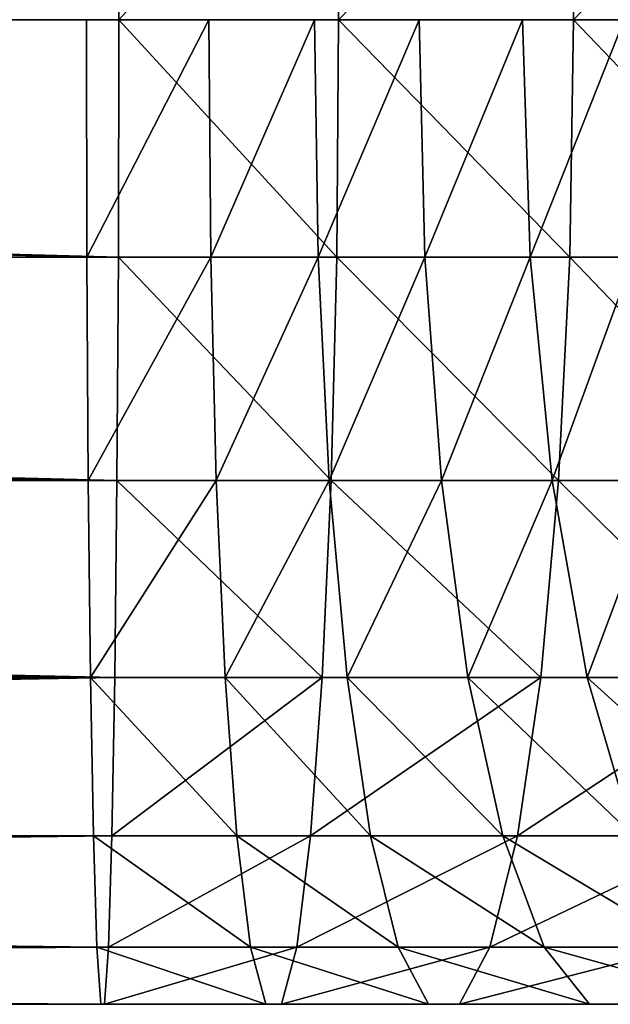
# Model space of a CAD drawing. Header units: centimetres. Extents: x -9.9 to 9.9, y -2.8 to 2.8.
# Tile 172 of 183: x 5.759 to 6.477, y -1.197 to 0. Entities that reach past the tile are written whole.
import ezdxf

# ---------------------------------------------------------------- set-up
doc = ezdxf.new("R2010")
doc.units = ezdxf.units.CM
doc.header["$LTSCALE"] = 2.54
doc.layers.get('0').update_dxf_attribs({"true_color": 0xff5454})

# ---------------------------------------------------------------- blocks, each defined once
blk = doc.blocks.new('OuterShell#1')
at = {"color": 0}
for p, q in [((15.7358, 3.0386, 26.8898), (15.7364, 2.75, 26.9248)), ((15.7358, 3.0386, 26.8898), (15.7364, 2.75, 26.9248)), ((16.0013, 3.0386, 26.8811), (16.0036, 2.75, 26.9161)), ((16.0013, 3.0386, 26.8811), (16.0036, 2.75, 26.9161)), ((16.2847, 3.0386, 26.8532), (16.2893, 2.75, 26.888)), ((16.2847, 3.0386, 26.8532), (16.2893, 2.75, 26.888)), ((15.7364, 2.75, 26.9248), (5.0502, 2.75, 26.9248)), ((15.7364, 2.75, 26.9248), (5.0502, 2.75, 26.9248)), ((15.6975, 2.4614, 24.5482), (15.6969, 2.75, 24.5131)), ((15.6975, 2.4614, 24.5482), (15.6969, 2.75, 24.5131)), ((15.7364, 2.75, 26.9248), (15.7358, 2.4614, 26.8898)), ((15.7364, 2.75, 26.9248), (15.7358, 2.4614, 26.8898)), ((16.0036, 2.75, 26.9161), (15.7364, 2.75, 26.9248)), ((16.0036, 2.75, 26.9161), (15.7364, 2.75, 26.9248)), ((15.8481, 2.4614, 24.5432), (15.8458, 2.75, 24.5082)), ((15.8481, 2.4614, 24.5432), (15.8458, 2.75, 24.5082)), ((15.9789, 2.4614, 24.5303), (15.9743, 2.75, 24.4956)), ((15.9789, 2.4614, 24.5303), (15.9743, 2.75, 24.4956)), ((16.0036, 2.75, 26.9161), (16.0013, 2.4614, 26.8811)), ((16.0036, 2.75, 26.9161), (16.0013, 2.4614, 26.8811)), ((16.2893, 2.75, 26.888), (16.0036, 2.75, 26.9161)), ((16.2893, 2.75, 26.888), (16.0036, 2.75, 26.9161)), ((16.1086, 2.4614, 24.5089), (16.1017, 2.75, 24.4745)), ((16.1086, 2.4614, 24.5089), (16.1017, 2.75, 24.4745)), ((16.2366, 2.4614, 24.4791), (16.2275, 2.75, 24.4452)), ((16.2366, 2.4614, 24.4791), (16.2275, 2.75, 24.4452)), ((16.2893, 2.75, 26.888), (16.2847, 2.4614, 26.8532)), ((16.2893, 2.75, 26.888), (16.2847, 2.4614, 26.8532)), ((16.5725, 2.75, 26.8412), (16.2893, 2.75, 26.888)), ((16.5725, 2.75, 26.8412), (16.2893, 2.75, 26.888)), ((15.7358, 2.4614, 26.8898), (5.0274, 2.4614, 26.8898)), ((15.7358, 2.4614, 26.8898), (5.0274, 2.4614, 26.8898)), ((15.6975, 2.4614, 24.5482), (5.0274, 2.4614, 24.5482)), ((15.6975, 2.4614, 24.5482), (5.0274, 2.4614, 24.5482)), ((15.6992, 2.1896, 24.6512), (15.6975, 2.4614, 24.5482)), ((15.8481, 2.4614, 24.5432), (15.6975, 2.4614, 24.5482)), ((15.8481, 2.4614, 24.5432), (15.6975, 2.4614, 24.5482)), ((15.6992, 2.1896, 24.6512), (15.6975, 2.4614, 24.5482)), ((15.7358, 2.4614, 26.8898), (15.7341, 2.1896, 26.7867)), ((15.7358, 2.4614, 26.8898), (15.7341, 2.1896, 26.7867)), ((16.0013, 2.4614, 26.8811), (15.7358, 2.4614, 26.8898)), ((16.0013, 2.4614, 26.8811), (15.7358, 2.4614, 26.8898)), ((15.8548, 2.1896, 24.6461), (15.8481, 2.4614, 24.5432)), ((15.9789, 2.4614, 24.5303), (15.8481, 2.4614, 24.5432)), ((15.9789, 2.4614, 24.5303), (15.8481, 2.4614, 24.5432)), ((15.8548, 2.1896, 24.6461), (15.8481, 2.4614, 24.5432)), ((15.9923, 2.1896, 24.6326), (15.9789, 2.4614, 24.5303)), ((16.1086, 2.4614, 24.5089), (15.9789, 2.4614, 24.5303)), ((16.1086, 2.4614, 24.5089), (15.9789, 2.4614, 24.5303)), ((15.9923, 2.1896, 24.6326), (15.9789, 2.4614, 24.5303)), ((16.0013, 2.4614, 26.8811), (15.9945, 2.1896, 26.7782)), ((16.0013, 2.4614, 26.8811), (15.9945, 2.1896, 26.7782)), ((16.2847, 2.4614, 26.8532), (16.0013, 2.4614, 26.8811)), ((16.2847, 2.4614, 26.8532), (16.0013, 2.4614, 26.8811)), ((16.2366, 2.4614, 24.4791), (16.1086, 2.4614, 24.5089)), ((16.1287, 2.1896, 24.6101), (16.1086, 2.4614, 24.5089)), ((16.2366, 2.4614, 24.4791), (16.1086, 2.4614, 24.5089)), ((16.1287, 2.1896, 24.6101), (16.1086, 2.4614, 24.5089)), ((16.2633, 2.1896, 24.5787), (16.2366, 2.4614, 24.4791)), ((16.2633, 2.1896, 24.5787), (16.2366, 2.4614, 24.4791)), ((16.3624, 2.4614, 24.4409), (16.2366, 2.4614, 24.4791)), ((16.3624, 2.4614, 24.4409), (16.2366, 2.4614, 24.4791)), ((16.2847, 2.4614, 26.8532), (16.2712, 2.1896, 26.7509)), ((16.2847, 2.4614, 26.8532), (16.2712, 2.1896, 26.7509)), ((16.5657, 2.4614, 26.8068), (16.2847, 2.4614, 26.8532)), ((16.5657, 2.4614, 26.8068), (16.2847, 2.4614, 26.8532)), ((15.7341, 2.1896, 26.7867), (4.9737, 2.1896, 26.7867)), ((15.6992, 2.1896, 24.6512), (4.9737, 2.1896, 24.6512)), ((15.6992, 2.1896, 24.6512), (4.9737, 2.1896, 24.6512)), ((15.7341, 2.1896, 26.7867), (4.9737, 2.1896, 26.7867)), ((15.8548, 2.1896, 24.6461), (15.6992, 2.1896, 24.6512)), ((15.7019, 1.9504, 24.8164), (15.6992, 2.1896, 24.6512)), ((15.8548, 2.1896, 24.6461), (15.6992, 2.1896, 24.6512)), ((15.7019, 1.9504, 24.8164), (15.6992, 2.1896, 24.6512)), ((15.7341, 2.1896, 26.7867), (15.7314, 1.9504, 26.6216)), ((15.7341, 2.1896, 26.7867), (15.7314, 1.9504, 26.6216)), ((15.9945, 2.1896, 26.7782), (15.7341, 2.1896, 26.7867)), ((15.9945, 2.1896, 26.7782), (15.7341, 2.1896, 26.7867)), ((15.9923, 2.1896, 24.6326), (15.8548, 2.1896, 24.6461)), ((15.8656, 1.9504, 24.811), (15.8548, 2.1896, 24.6461)), ((15.9923, 2.1896, 24.6326), (15.8548, 2.1896, 24.6461)), ((15.8656, 1.9504, 24.811), (15.8548, 2.1896, 24.6461)), ((15.9945, 2.1896, 26.7782), (15.9837, 1.9504, 26.6133)), ((15.9945, 2.1896, 26.7782), (15.9837, 1.9504, 26.6133)), ((16.1287, 2.1896, 24.6101), (15.9923, 2.1896, 24.6326)), ((16.0139, 1.9504, 24.7964), (15.9923, 2.1896, 24.6326)), ((16.1287, 2.1896, 24.6101), (15.9923, 2.1896, 24.6326)), ((16.0139, 1.9504, 24.7964), (15.9923, 2.1896, 24.6326)), ((16.2712, 2.1896, 26.7509), (15.9945, 2.1896, 26.7782)), ((16.2712, 2.1896, 26.7509), (15.9945, 2.1896, 26.7782)), ((16.1609, 1.9504, 24.7721), (16.1287, 2.1896, 24.6101)), ((16.2633, 2.1896, 24.5787), (16.1287, 2.1896, 24.6101)), ((16.2633, 2.1896, 24.5787), (16.1287, 2.1896, 24.6101)), ((16.1609, 1.9504, 24.7721), (16.1287, 2.1896, 24.6101)), ((16.2712, 2.1896, 26.7509), (16.2497, 1.9504, 26.5871)), ((16.2712, 2.1896, 26.7509), (16.2497, 1.9504, 26.5871)), ((16.3061, 1.9504, 24.7383), (16.2633, 2.1896, 24.5787)), ((16.3956, 2.1896, 24.5386), (16.2633, 2.1896, 24.5787)), ((16.3061, 1.9504, 24.7383), (16.2633, 2.1896, 24.5787)), ((16.3956, 2.1896, 24.5386), (16.2633, 2.1896, 24.5787)), ((16.5455, 2.1896, 26.7057), (16.2712, 2.1896, 26.7509)), ((16.5455, 2.1896, 26.7057), (16.2712, 2.1896, 26.7509)), ((15.7314, 1.9504, 26.6216), (4.9008, 1.9504, 26.6216)), ((15.7019, 1.9504, 24.8164), (4.9008, 1.9504, 24.8164)), ((15.7019, 1.9504, 24.8164), (4.9008, 1.9504, 24.8164)), ((15.7314, 1.9504, 26.6216), (4.9008, 1.9504, 26.6216)), ((15.7055, 1.7576, 25.034), (15.7019, 1.9504, 24.8164)), ((15.8656, 1.9504, 24.811), (15.7019, 1.9504, 24.8164)), ((15.8656, 1.9504, 24.811), (15.7019, 1.9504, 24.8164)), ((15.7055, 1.7576, 25.034), (15.7019, 1.9504, 24.8164)), ((15.7314, 1.9504, 26.6216), (15.7279, 1.7576, 26.404)), ((15.7314, 1.9504, 26.6216), (15.7279, 1.7576, 26.404)), ((15.9837, 1.9504, 26.6133), (15.7314, 1.9504, 26.6216)), ((15.9837, 1.9504, 26.6133), (15.7314, 1.9504, 26.6216)), ((15.8798, 1.7576, 25.0283), (15.8656, 1.9504, 24.811)), ((16.0139, 1.9504, 24.7964), (15.8656, 1.9504, 24.811)), ((16.0139, 1.9504, 24.7964), (15.8656, 1.9504, 24.811)), ((15.8798, 1.7576, 25.0283), (15.8656, 1.9504, 24.811)), ((15.9837, 1.9504, 26.6133), (15.9695, 1.7576, 26.3961)), ((15.9837, 1.9504, 26.6133), (15.9695, 1.7576, 26.3961)), ((16.2497, 1.9504, 26.5871), (15.9837, 1.9504, 26.6133)), ((16.2497, 1.9504, 26.5871), (15.9837, 1.9504, 26.6133)), ((16.0423, 1.7576, 25.0123), (16.0139, 1.9504, 24.7964)), ((16.1609, 1.9504, 24.7721), (16.0139, 1.9504, 24.7964)), ((16.1609, 1.9504, 24.7721), (16.0139, 1.9504, 24.7964)), ((16.0423, 1.7576, 25.0123), (16.0139, 1.9504, 24.7964)), ((16.2034, 1.7576, 24.9857), (16.1609, 1.9504, 24.7721)), ((16.3061, 1.9504, 24.7383), (16.1609, 1.9504, 24.7721)), ((16.3061, 1.9504, 24.7383), (16.1609, 1.9504, 24.7721)), ((16.2034, 1.7576, 24.9857), (16.1609, 1.9504, 24.7721)), ((16.2497, 1.9504, 26.5871), (16.2212, 1.7576, 26.3713)), ((16.2497, 1.9504, 26.5871), (16.2212, 1.7576, 26.3713)), ((16.5133, 1.9504, 26.5436), (16.2497, 1.9504, 26.5871)), ((16.5133, 1.9504, 26.5436), (16.2497, 1.9504, 26.5871)), ((16.3624, 1.7576, 24.9486), (16.3061, 1.9504, 24.7383)), ((16.3624, 1.7576, 24.9486), (16.3061, 1.9504, 24.7383)), ((16.4487, 1.9504, 24.695), (16.3061, 1.9504, 24.7383)), ((16.4487, 1.9504, 24.695), (16.3061, 1.9504, 24.7383)), ((15.7279, 1.7576, 26.404), (4.8209, 1.7576, 26.404)), ((15.7279, 1.7576, 26.404), (4.8209, 1.7576, 26.404)), ((15.7055, 1.7576, 25.034), (4.8209, 1.7576, 25.034)), ((15.7055, 1.7576, 25.034), (4.8209, 1.7576, 25.034)), ((15.8798, 1.7576, 25.0283), (15.7055, 1.7576, 25.034)), ((15.7097, 1.6225, 25.2914), (15.7055, 1.7576, 25.034)), ((15.8798, 1.7576, 25.0283), (15.7055, 1.7576, 25.034)), ((15.7097, 1.6225, 25.2914), (15.7055, 1.7576, 25.034)), ((15.7279, 1.7576, 26.404), (15.7237, 1.6225, 26.1466)), ((15.7279, 1.7576, 26.404), (15.7237, 1.6225, 26.1466)), ((15.9695, 1.7576, 26.3961), (15.7279, 1.7576, 26.404)), ((15.9695, 1.7576, 26.3961), (15.7279, 1.7576, 26.404)), ((16.0423, 1.7576, 25.0123), (15.8798, 1.7576, 25.0283)), ((15.8967, 1.6225, 25.2853), (15.8798, 1.7576, 25.0283)), ((16.0423, 1.7576, 25.0123), (15.8798, 1.7576, 25.0283)), ((15.8967, 1.6225, 25.2853), (15.8798, 1.7576, 25.0283)), ((15.9695, 1.7576, 26.3961), (15.9527, 1.6225, 26.1391)), ((15.9695, 1.7576, 26.3961), (15.9527, 1.6225, 26.1391)), ((16.2212, 1.7576, 26.3713), (15.9695, 1.7576, 26.3961)), ((16.2212, 1.7576, 26.3713), (15.9695, 1.7576, 26.3961)), ((16.2034, 1.7576, 24.9857), (16.0423, 1.7576, 25.0123)), ((16.0759, 1.6225, 25.2676), (16.0423, 1.7576, 25.0123)), ((16.2034, 1.7576, 24.9857), (16.0423, 1.7576, 25.0123)), ((16.0759, 1.6225, 25.2676), (16.0423, 1.7576, 25.0123)), ((16.2212, 1.7576, 26.3713), (16.1876, 1.6225, 26.116)), ((16.2212, 1.7576, 26.3713), (16.1876, 1.6225, 26.116)), ((16.3624, 1.7576, 24.9486), (16.2034, 1.7576, 24.9857)), ((16.2537, 1.6225, 25.2383), (16.2034, 1.7576, 24.9857)), ((16.3624, 1.7576, 24.9486), (16.2034, 1.7576, 24.9857)), ((16.2537, 1.6225, 25.2383), (16.2034, 1.7576, 24.9857)), ((16.4708, 1.7576, 26.3301), (16.2212, 1.7576, 26.3713)), ((16.4708, 1.7576, 26.3301), (16.2212, 1.7576, 26.3713)), ((15.7237, 1.6225, 26.1466), (4.7484, 1.6225, 26.1466)), ((15.7237, 1.6225, 26.1466), (4.7484, 1.6225, 26.1466)), ((15.7097, 1.6225, 25.2914), (4.7484, 1.6225, 25.2914)), ((15.7097, 1.6225, 25.2914), (4.7484, 1.6225, 25.2914)), ((15.8967, 1.6225, 25.2853), (15.7097, 1.6225, 25.2914)), ((15.7143, 1.5529, 25.5736), (15.7097, 1.6225, 25.2914)), ((15.8967, 1.6225, 25.2853), (15.7097, 1.6225, 25.2914)), ((15.7143, 1.5529, 25.5736), (15.7097, 1.6225, 25.2914)), ((15.7237, 1.6225, 26.1466), (15.719, 1.5529, 25.8643)), ((15.7237, 1.6225, 26.1466), (15.719, 1.5529, 25.8643)), ((15.9527, 1.6225, 26.1391), (15.7237, 1.6225, 26.1466)), ((15.9527, 1.6225, 26.1391), (15.7237, 1.6225, 26.1466)), ((16.0759, 1.6225, 25.2676), (15.8967, 1.6225, 25.2853)), ((15.9152, 1.5529, 25.5671), (15.8967, 1.6225, 25.2853)), ((16.0759, 1.6225, 25.2676), (15.8967, 1.6225, 25.2853)), ((15.9152, 1.5529, 25.5671), (15.8967, 1.6225, 25.2853)), ((15.9527, 1.6225, 26.1391), (15.9342, 1.5529, 25.8573)), ((15.9527, 1.6225, 26.1391), (15.9342, 1.5529, 25.8573)), ((16.1876, 1.6225, 26.116), (15.9527, 1.6225, 26.1391)), ((16.1876, 1.6225, 26.116), (15.9527, 1.6225, 26.1391)), ((16.1128, 1.5529, 25.5476), (16.0759, 1.6225, 25.2676)), ((16.2537, 1.6225, 25.2383), (16.0759, 1.6225, 25.2676)), ((16.2537, 1.6225, 25.2383), (16.0759, 1.6225, 25.2676)), ((16.1128, 1.5529, 25.5476), (16.0759, 1.6225, 25.2676)), ((16.1876, 1.6225, 26.116), (16.1508, 1.5529, 25.836)), ((16.1876, 1.6225, 26.116), (16.1508, 1.5529, 25.836)), ((16.4206, 1.6225, 26.0775), (16.1876, 1.6225, 26.116)), ((16.4206, 1.6225, 26.0775), (16.1876, 1.6225, 26.116)), ((16.3087, 1.5529, 25.5152), (16.2537, 1.6225, 25.2383)), ((16.4291, 1.6225, 25.1974), (16.2537, 1.6225, 25.2383)), ((16.4291, 1.6225, 25.1974), (16.2537, 1.6225, 25.2383)), ((16.3087, 1.5529, 25.5152), (16.2537, 1.6225, 25.2383)), ((4.7058, 1.5529, 25.8643), (15.719, 1.5529, 25.8643)), ((15.7143, 1.5529, 25.5736), (4.7058, 1.5529, 25.5736)), ((4.7058, 1.5529, 25.8643), (15.719, 1.5529, 25.8643)), ((15.7143, 1.5529, 25.5736), (4.7058, 1.5529, 25.5736)), ((15.9152, 1.5529, 25.5671), (15.7143, 1.5529, 25.5736)), ((15.9152, 1.5529, 25.5671), (15.7143, 1.5529, 25.5736)), ((15.719, 1.5529, 25.8643), (15.9342, 1.5529, 25.8573)), ((15.719, 1.5529, 25.8643), (15.9342, 1.5529, 25.8573)), ((16.1128, 1.5529, 25.5476), (15.9152, 1.5529, 25.5671)), ((16.1128, 1.5529, 25.5476), (15.9152, 1.5529, 25.5671)), ((15.9342, 1.5529, 25.8573), (16.1508, 1.5529, 25.836)), ((15.9342, 1.5529, 25.8573), (16.1508, 1.5529, 25.836)), ((16.3087, 1.5529, 25.5152), (16.1128, 1.5529, 25.5476)), ((16.3087, 1.5529, 25.5152), (16.1128, 1.5529, 25.5476)), ((16.1508, 1.5529, 25.836), (16.3655, 1.5529, 25.8005)), ((16.1508, 1.5529, 25.836), (16.3655, 1.5529, 25.8005)), ((16.5022, 1.5529, 25.4701), (16.3087, 1.5529, 25.5152)), ((16.5022, 1.5529, 25.4701), (16.3087, 1.5529, 25.5152))]:
    blk.add_line(p, q, dxfattribs=at)
mesh = blk.add_polyface(dxfattribs=at)
corners = [(5.0502, 2.75, 26.9248), (15.7358, 3.0386, 26.8898), (5.0274, 3.0386, 26.8898), (15.7364, 2.75, 26.9248)]
mesh.append_faces([[corners[k] for k in face] for face in [(0, 1, 2), (1, 0, 3)]], dxfattribs={"vtx0": -1, "color": 0})
mesh = blk.add_polyface(dxfattribs=at)
corners = [(15.7364, 2.75, 26.9248), (16.0013, 3.0386, 26.8811), (15.7358, 3.0386, 26.8898), (16.0036, 2.75, 26.9161)]
mesh.append_faces([[corners[k] for k in face] for face in [(0, 1, 2), (1, 0, 3)]], dxfattribs={"vtx0": -1, "color": 0})
mesh = blk.add_polyface(dxfattribs=at)
corners = [(16.0036, 2.75, 26.9161), (16.2847, 3.0386, 26.8532), (16.0013, 3.0386, 26.8811), (16.2893, 2.75, 26.888)]
mesh.append_faces([[corners[k] for k in face] for face in [(0, 1, 2), (1, 0, 3)]], dxfattribs={"vtx0": -1, "color": 0})
mesh = blk.add_polyface(dxfattribs=at)
corners = [(16.2893, 2.75, 26.888), (16.5657, 3.0386, 26.8068), (16.2847, 3.0386, 26.8532), (16.5725, 2.75, 26.8412)]
mesh.append_faces([[corners[k] for k in face] for face in [(0, 1, 2), (1, 0, 3)]], dxfattribs={"vtx0": -1, "color": 0})
mesh = blk.add_polyface(dxfattribs=at)
corners = [(15.7358, 2.4614, 26.8898), (5.0502, 2.75, 26.9248), (5.0274, 2.4614, 26.8898), (15.7364, 2.75, 26.9248)]
mesh.append_faces([[corners[k] for k in face] for face in [(0, 1, 2), (1, 0, 3)]], dxfattribs={"vtx0": -1, "color": 0})
mesh = blk.add_polyface(dxfattribs=at)
corners = [(5.0502, 2.75, 24.5131), (15.6975, 2.4614, 24.5482), (5.0274, 2.4614, 24.5482), (15.6969, 2.75, 24.5131)]
mesh.append_faces([[corners[k] for k in face] for face in [(0, 1, 2), (1, 0, 3)]], dxfattribs={"vtx0": -1, "color": 0})
mesh = blk.add_polyface(dxfattribs=at)
corners = [(15.8458, 2.75, 24.5082), (15.6975, 2.4614, 24.5482), (15.6969, 2.75, 24.5131), (15.8481, 2.4614, 24.5432)]
mesh.append_faces([[corners[k] for k in face] for face in [(0, 1, 2), (1, 0, 3)]], dxfattribs={"vtx0": -1, "color": 0})
mesh = blk.add_polyface(dxfattribs=at)
corners = [(16.0013, 2.4614, 26.8811), (15.7364, 2.75, 26.9248), (15.7358, 2.4614, 26.8898), (16.0036, 2.75, 26.9161)]
mesh.append_faces([[corners[k] for k in face] for face in [(0, 1, 2), (1, 0, 3)]], dxfattribs={"vtx0": -1, "color": 0})
mesh = blk.add_polyface(dxfattribs=at)
corners = [(15.9743, 2.75, 24.4956), (15.8481, 2.4614, 24.5432), (15.8458, 2.75, 24.5082), (15.9789, 2.4614, 24.5303)]
mesh.append_faces([[corners[k] for k in face] for face in [(0, 1, 2), (1, 0, 3)]], dxfattribs={"vtx0": -1, "color": 0})
mesh = blk.add_polyface(dxfattribs=at)
corners = [(16.1017, 2.75, 24.4745), (15.9789, 2.4614, 24.5303), (15.9743, 2.75, 24.4956), (16.1086, 2.4614, 24.5089)]
mesh.append_faces([[corners[k] for k in face] for face in [(0, 1, 2), (1, 0, 3)]], dxfattribs={"vtx0": -1, "color": 0})
mesh = blk.add_polyface(dxfattribs=at)
corners = [(16.2847, 2.4614, 26.8532), (16.0036, 2.75, 26.9161), (16.0013, 2.4614, 26.8811), (16.2893, 2.75, 26.888)]
mesh.append_faces([[corners[k] for k in face] for face in [(0, 1, 2), (1, 0, 3)]], dxfattribs={"vtx0": -1, "color": 0})
mesh = blk.add_polyface(dxfattribs=at)
corners = [(16.2275, 2.75, 24.4452), (16.1086, 2.4614, 24.5089), (16.1017, 2.75, 24.4745), (16.2366, 2.4614, 24.4791)]
mesh.append_faces([[corners[k] for k in face] for face in [(0, 1, 2), (1, 0, 3)]], dxfattribs={"vtx0": -1, "color": 0})
mesh = blk.add_polyface(dxfattribs=at)
corners = [(16.3511, 2.75, 24.4077), (16.2366, 2.4614, 24.4791), (16.2275, 2.75, 24.4452), (16.3624, 2.4614, 24.4409)]
mesh.append_faces([[corners[k] for k in face] for face in [(0, 1, 2), (1, 0, 3)]], dxfattribs={"vtx0": -1, "color": 0})
mesh = blk.add_polyface(dxfattribs=at)
corners = [(16.5657, 2.4614, 26.8068), (16.2893, 2.75, 26.888), (16.2847, 2.4614, 26.8532), (16.5725, 2.75, 26.8412)]
mesh.append_faces([[corners[k] for k in face] for face in [(0, 1, 2), (1, 0, 3)]], dxfattribs={"vtx0": -1, "color": 0})
mesh = blk.add_polyface(dxfattribs=at)
corners = [(15.7341, 2.1896, 26.7867), (5.0218, 2.3902, 26.8628), (4.9737, 2.1896, 26.7867), (5.0274, 2.4614, 26.8898), (15.7358, 2.4614, 26.8898)]
mesh.append_faces([[corners[k] for k in face] for face in [(0, 1, 2), (3, 0, 4)]], dxfattribs={"vtx0": -1, "color": 0})
mesh.append_faces([[corners[k] for k in face] for face in [(1, 0, 3)]], dxfattribs={"vtx0": -1, "vtx1": -1, "color": 0})
mesh = blk.add_polyface(dxfattribs=at)
corners = [(5.0218, 2.3902, 24.5752), (15.6992, 2.1896, 24.6512), (4.9737, 2.1896, 24.6512), (5.0274, 2.4614, 24.5482), (15.6975, 2.4614, 24.5482)]
mesh.append_faces([[corners[k] for k in face] for face in [(0, 1, 2), (1, 3, 4)]], dxfattribs={"vtx0": -1, "color": 0})
mesh.append_faces([[corners[k] for k in face] for face in [(1, 0, 3)]], dxfattribs={"vtx0": -1, "vtx2": -1, "color": 0})
mesh = blk.add_polyface(dxfattribs=at)
corners = [(15.8481, 2.4614, 24.5432), (15.6992, 2.1896, 24.6512), (15.6975, 2.4614, 24.5482), (15.8548, 2.1896, 24.6461)]
mesh.append_faces([[corners[k] for k in face] for face in [(0, 1, 2), (1, 0, 3)]], dxfattribs={"vtx0": -1, "color": 0})
mesh = blk.add_polyface(dxfattribs=at)
corners = [(15.9945, 2.1896, 26.7782), (15.7358, 2.4614, 26.8898), (15.7341, 2.1896, 26.7867), (16.0013, 2.4614, 26.8811)]
mesh.append_faces([[corners[k] for k in face] for face in [(0, 1, 2), (1, 0, 3)]], dxfattribs={"vtx0": -1, "color": 0})
mesh = blk.add_polyface(dxfattribs=at)
corners = [(15.9789, 2.4614, 24.5303), (15.8548, 2.1896, 24.6461), (15.8481, 2.4614, 24.5432), (15.9923, 2.1896, 24.6326)]
mesh.append_faces([[corners[k] for k in face] for face in [(0, 1, 2), (1, 0, 3)]], dxfattribs={"vtx0": -1, "color": 0})
mesh = blk.add_polyface(dxfattribs=at)
corners = [(16.1086, 2.4614, 24.5089), (15.9923, 2.1896, 24.6326), (15.9789, 2.4614, 24.5303), (16.1287, 2.1896, 24.6101)]
mesh.append_faces([[corners[k] for k in face] for face in [(0, 1, 2), (1, 0, 3)]], dxfattribs={"vtx0": -1, "color": 0})
mesh = blk.add_polyface(dxfattribs=at)
corners = [(16.2712, 2.1896, 26.7509), (16.0013, 2.4614, 26.8811), (15.9945, 2.1896, 26.7782), (16.2847, 2.4614, 26.8532)]
mesh.append_faces([[corners[k] for k in face] for face in [(0, 1, 2), (1, 0, 3)]], dxfattribs={"vtx0": -1, "color": 0})
mesh = blk.add_polyface(dxfattribs=at)
corners = [(16.2366, 2.4614, 24.4791), (16.1287, 2.1896, 24.6101), (16.1086, 2.4614, 24.5089), (16.2633, 2.1896, 24.5787)]
mesh.append_faces([[corners[k] for k in face] for face in [(0, 1, 2), (1, 0, 3)]], dxfattribs={"vtx0": -1, "color": 0})
mesh = blk.add_polyface(dxfattribs=at)
corners = [(16.3624, 2.4614, 24.4409), (16.2633, 2.1896, 24.5787), (16.2366, 2.4614, 24.4791), (16.3956, 2.1896, 24.5386)]
mesh.append_faces([[corners[k] for k in face] for face in [(0, 1, 2), (1, 0, 3)]], dxfattribs={"vtx0": -1, "color": 0})
mesh = blk.add_polyface(dxfattribs=at)
corners = [(16.5455, 2.1896, 26.7057), (16.2847, 2.4614, 26.8532), (16.2712, 2.1896, 26.7509), (16.5657, 2.4614, 26.8068)]
mesh.append_faces([[corners[k] for k in face] for face in [(0, 1, 2), (1, 0, 3)]], dxfattribs={"vtx0": -1, "color": 0})
mesh = blk.add_polyface(dxfattribs=at)
corners = [(4.9376, 2.0392, 24.7551), (15.7019, 1.9504, 24.8164), (4.9008, 1.9504, 24.8164), (4.9737, 2.1896, 24.6512), (15.6992, 2.1896, 24.6512)]
mesh.append_faces([[corners[k] for k in face] for face in [(0, 1, 2), (1, 3, 4)]], dxfattribs={"vtx0": -1, "color": 0})
mesh.append_faces([[corners[k] for k in face] for face in [(1, 0, 3)]], dxfattribs={"vtx0": -1, "vtx2": -1, "color": 0})
mesh = blk.add_polyface(dxfattribs=at)
corners = [(15.7314, 1.9504, 26.6216), (4.9376, 2.0392, 26.6829), (4.9008, 1.9504, 26.6216), (4.9737, 2.1896, 26.7867), (15.7341, 2.1896, 26.7867)]
mesh.append_faces([[corners[k] for k in face] for face in [(0, 1, 2), (3, 0, 4)]], dxfattribs={"vtx0": -1, "color": 0})
mesh.append_faces([[corners[k] for k in face] for face in [(1, 0, 3)]], dxfattribs={"vtx0": -1, "vtx1": -1, "color": 0})
mesh = blk.add_polyface(dxfattribs=at)
corners = [(15.8548, 2.1896, 24.6461), (15.7019, 1.9504, 24.8164), (15.6992, 2.1896, 24.6512), (15.8656, 1.9504, 24.811)]
mesh.append_faces([[corners[k] for k in face] for face in [(0, 1, 2), (1, 0, 3)]], dxfattribs={"vtx0": -1, "color": 0})
mesh = blk.add_polyface(dxfattribs=at)
corners = [(15.9837, 1.9504, 26.6133), (15.7341, 2.1896, 26.7867), (15.7314, 1.9504, 26.6216), (15.9945, 2.1896, 26.7782)]
mesh.append_faces([[corners[k] for k in face] for face in [(0, 1, 2), (1, 0, 3)]], dxfattribs={"vtx0": -1, "color": 0})
mesh = blk.add_polyface(dxfattribs=at)
corners = [(15.9923, 2.1896, 24.6326), (15.8656, 1.9504, 24.811), (15.8548, 2.1896, 24.6461), (16.0139, 1.9504, 24.7964)]
mesh.append_faces([[corners[k] for k in face] for face in [(0, 1, 2), (1, 0, 3)]], dxfattribs={"vtx0": -1, "color": 0})
mesh = blk.add_polyface(dxfattribs=at)
corners = [(16.2497, 1.9504, 26.5871), (15.9945, 2.1896, 26.7782), (15.9837, 1.9504, 26.6133), (16.2712, 2.1896, 26.7509)]
mesh.append_faces([[corners[k] for k in face] for face in [(0, 1, 2), (1, 0, 3)]], dxfattribs={"vtx0": -1, "color": 0})
mesh = blk.add_polyface(dxfattribs=at)
corners = [(16.1287, 2.1896, 24.6101), (16.0139, 1.9504, 24.7964), (15.9923, 2.1896, 24.6326), (16.1609, 1.9504, 24.7721)]
mesh.append_faces([[corners[k] for k in face] for face in [(0, 1, 2), (1, 0, 3)]], dxfattribs={"vtx0": -1, "color": 0})
mesh = blk.add_polyface(dxfattribs=at)
corners = [(16.2633, 2.1896, 24.5787), (16.1609, 1.9504, 24.7721), (16.1287, 2.1896, 24.6101), (16.3061, 1.9504, 24.7383)]
mesh.append_faces([[corners[k] for k in face] for face in [(0, 1, 2), (1, 0, 3)]], dxfattribs={"vtx0": -1, "color": 0})
mesh = blk.add_polyface(dxfattribs=at)
corners = [(16.5133, 1.9504, 26.5436), (16.2712, 2.1896, 26.7509), (16.2497, 1.9504, 26.5871), (16.5455, 2.1896, 26.7057)]
mesh.append_faces([[corners[k] for k in face] for face in [(0, 1, 2), (1, 0, 3)]], dxfattribs={"vtx0": -1, "color": 0})
mesh = blk.add_polyface(dxfattribs=at)
corners = [(16.3956, 2.1896, 24.5386), (16.3061, 1.9504, 24.7383), (16.2633, 2.1896, 24.5787), (16.4487, 1.9504, 24.695)]
mesh.append_faces([[corners[k] for k in face] for face in [(0, 1, 2), (1, 0, 3)]], dxfattribs={"vtx0": -1, "color": 0})
mesh = blk.add_polyface(dxfattribs=at)
corners = [(15.7314, 1.9504, 26.6216), (4.8209, 1.7576, 26.404), (15.7279, 1.7576, 26.404), (4.9008, 1.9504, 26.6216)]
mesh.append_faces([[corners[k] for k in face] for face in [(0, 1, 2), (1, 0, 3)]], dxfattribs={"vtx0": -1, "color": 0})
mesh = blk.add_polyface(dxfattribs=at)
corners = [(15.7019, 1.9504, 24.8164), (4.8209, 1.7576, 25.034), (4.9008, 1.9504, 24.8164), (15.7055, 1.7576, 25.034)]
mesh.append_faces([[corners[k] for k in face] for face in [(0, 1, 2), (1, 0, 3)]], dxfattribs={"vtx0": -1, "color": 0})
mesh = blk.add_polyface(dxfattribs=at)
corners = [(15.8798, 1.7576, 25.0283), (15.7019, 1.9504, 24.8164), (15.8656, 1.9504, 24.811), (15.7055, 1.7576, 25.034)]
mesh.append_faces([[corners[k] for k in face] for face in [(0, 1, 2), (1, 0, 3)]], dxfattribs={"vtx0": -1, "color": 0})
mesh = blk.add_polyface(dxfattribs=at)
corners = [(15.9837, 1.9504, 26.6133), (15.7279, 1.7576, 26.404), (15.9695, 1.7576, 26.3961), (15.7314, 1.9504, 26.6216)]
mesh.append_faces([[corners[k] for k in face] for face in [(0, 1, 2), (1, 0, 3)]], dxfattribs={"vtx0": -1, "color": 0})
mesh = blk.add_polyface(dxfattribs=at)
corners = [(16.0423, 1.7576, 25.0123), (15.8656, 1.9504, 24.811), (16.0139, 1.9504, 24.7964), (15.8798, 1.7576, 25.0283)]
mesh.append_faces([[corners[k] for k in face] for face in [(0, 1, 2), (1, 0, 3)]], dxfattribs={"vtx0": -1, "color": 0})
mesh = blk.add_polyface(dxfattribs=at)
corners = [(16.2497, 1.9504, 26.5871), (15.9695, 1.7576, 26.3961), (16.2212, 1.7576, 26.3713), (15.9837, 1.9504, 26.6133)]
mesh.append_faces([[corners[k] for k in face] for face in [(0, 1, 2), (1, 0, 3)]], dxfattribs={"vtx0": -1, "color": 0})
mesh = blk.add_polyface(dxfattribs=at)
corners = [(16.2034, 1.7576, 24.9857), (16.0139, 1.9504, 24.7964), (16.1609, 1.9504, 24.7721), (16.0423, 1.7576, 25.0123)]
mesh.append_faces([[corners[k] for k in face] for face in [(0, 1, 2), (1, 0, 3)]], dxfattribs={"vtx0": -1, "color": 0})
mesh = blk.add_polyface(dxfattribs=at)
corners = [(16.3624, 1.7576, 24.9486), (16.1609, 1.9504, 24.7721), (16.3061, 1.9504, 24.7383), (16.2034, 1.7576, 24.9857)]
mesh.append_faces([[corners[k] for k in face] for face in [(0, 1, 2), (1, 0, 3)]], dxfattribs={"vtx0": -1, "color": 0})
mesh = blk.add_polyface(dxfattribs=at)
corners = [(16.5133, 1.9504, 26.5436), (16.2212, 1.7576, 26.3713), (16.4708, 1.7576, 26.3301), (16.2497, 1.9504, 26.5871)]
mesh.append_faces([[corners[k] for k in face] for face in [(0, 1, 2), (1, 0, 3)]], dxfattribs={"vtx0": -1, "color": 0})
mesh = blk.add_polyface(dxfattribs=at)
corners = [(16.5186, 1.7576, 24.9012), (16.3061, 1.9504, 24.7383), (16.4487, 1.9504, 24.695), (16.3624, 1.7576, 24.9486)]
mesh.append_faces([[corners[k] for k in face] for face in [(0, 1, 2), (1, 0, 3)]], dxfattribs={"vtx0": -1, "color": 0})
mesh = blk.add_polyface(dxfattribs=at)
corners = [(15.7279, 1.7576, 26.404), (4.7484, 1.6225, 26.1466), (15.7237, 1.6225, 26.1466), (4.8209, 1.7576, 26.404)]
mesh.append_faces([[corners[k] for k in face] for face in [(0, 1, 2), (1, 0, 3)]], dxfattribs={"vtx0": -1, "color": 0})
mesh = blk.add_polyface(dxfattribs=at)
corners = [(15.7097, 1.6225, 25.2914), (4.8209, 1.7576, 25.034), (15.7055, 1.7576, 25.034), (4.7995, 1.7058, 25.1327), (4.7484, 1.6225, 25.2914)]
mesh.append_faces([[corners[k] for k in face] for face in [(0, 1, 2), (3, 0, 4)]], dxfattribs={"vtx0": -1, "color": 0})
mesh.append_faces([[corners[k] for k in face] for face in [(1, 0, 3)]], dxfattribs={"vtx0": -1, "vtx1": -1, "color": 0})
mesh = blk.add_polyface(dxfattribs=at)
corners = [(15.8967, 1.6225, 25.2853), (15.7055, 1.7576, 25.034), (15.8798, 1.7576, 25.0283), (15.7097, 1.6225, 25.2914)]
mesh.append_faces([[corners[k] for k in face] for face in [(0, 1, 2), (1, 0, 3)]], dxfattribs={"vtx0": -1, "color": 0})
mesh = blk.add_polyface(dxfattribs=at)
corners = [(15.9695, 1.7576, 26.3961), (15.7237, 1.6225, 26.1466), (15.9527, 1.6225, 26.1391), (15.7279, 1.7576, 26.404)]
mesh.append_faces([[corners[k] for k in face] for face in [(0, 1, 2), (1, 0, 3)]], dxfattribs={"vtx0": -1, "color": 0})
mesh = blk.add_polyface(dxfattribs=at)
corners = [(16.0759, 1.6225, 25.2676), (15.8798, 1.7576, 25.0283), (16.0423, 1.7576, 25.0123), (15.8967, 1.6225, 25.2853)]
mesh.append_faces([[corners[k] for k in face] for face in [(0, 1, 2), (1, 0, 3)]], dxfattribs={"vtx0": -1, "color": 0})
mesh = blk.add_polyface(dxfattribs=at)
corners = [(16.2212, 1.7576, 26.3713), (15.9527, 1.6225, 26.1391), (16.1876, 1.6225, 26.116), (15.9695, 1.7576, 26.3961)]
mesh.append_faces([[corners[k] for k in face] for face in [(0, 1, 2), (1, 0, 3)]], dxfattribs={"vtx0": -1, "color": 0})
mesh = blk.add_polyface(dxfattribs=at)
corners = [(16.2537, 1.6225, 25.2383), (16.0423, 1.7576, 25.0123), (16.2034, 1.7576, 24.9857), (16.0759, 1.6225, 25.2676)]
mesh.append_faces([[corners[k] for k in face] for face in [(0, 1, 2), (1, 0, 3)]], dxfattribs={"vtx0": -1, "color": 0})
mesh = blk.add_polyface(dxfattribs=at)
corners = [(16.4708, 1.7576, 26.3301), (16.1876, 1.6225, 26.116), (16.4206, 1.6225, 26.0775), (16.2212, 1.7576, 26.3713)]
mesh.append_faces([[corners[k] for k in face] for face in [(0, 1, 2), (1, 0, 3)]], dxfattribs={"vtx0": -1, "color": 0})
mesh = blk.add_polyface(dxfattribs=at)
corners = [(16.4291, 1.6225, 25.1974), (16.2034, 1.7576, 24.9857), (16.3624, 1.7576, 24.9486), (16.2537, 1.6225, 25.2383)]
mesh.append_faces([[corners[k] for k in face] for face in [(0, 1, 2), (1, 0, 3)]], dxfattribs={"vtx0": -1, "color": 0})
mesh = blk.add_polyface(dxfattribs=at)
corners = [(15.7237, 1.6225, 26.1466), (4.7058, 1.5529, 25.8643), (15.719, 1.5529, 25.8643), (4.7484, 1.6225, 26.1466)]
mesh.append_faces([[corners[k] for k in face] for face in [(0, 1, 2), (1, 0, 3)]], dxfattribs={"vtx0": -1, "color": 0})
mesh = blk.add_polyface(dxfattribs=at)
corners = [(15.7143, 1.5529, 25.5736), (4.7484, 1.6225, 25.2914), (15.7097, 1.6225, 25.2914), (4.7058, 1.5529, 25.5736)]
mesh.append_faces([[corners[k] for k in face] for face in [(0, 1, 2), (1, 0, 3)]], dxfattribs={"vtx0": -1, "color": 0})
mesh = blk.add_polyface(dxfattribs=at)
corners = [(15.9152, 1.5529, 25.5671), (15.7097, 1.6225, 25.2914), (15.8967, 1.6225, 25.2853), (15.7143, 1.5529, 25.5736)]
mesh.append_faces([[corners[k] for k in face] for face in [(0, 1, 2), (1, 0, 3)]], dxfattribs={"vtx0": -1, "color": 0})
mesh = blk.add_polyface(dxfattribs=at)
corners = [(15.9527, 1.6225, 26.1391), (15.719, 1.5529, 25.8643), (15.9342, 1.5529, 25.8573), (15.7237, 1.6225, 26.1466)]
mesh.append_faces([[corners[k] for k in face] for face in [(0, 1, 2), (1, 0, 3)]], dxfattribs={"vtx0": -1, "color": 0})
mesh = blk.add_polyface(dxfattribs=at)
corners = [(16.1128, 1.5529, 25.5476), (15.8967, 1.6225, 25.2853), (16.0759, 1.6225, 25.2676), (15.9152, 1.5529, 25.5671)]
mesh.append_faces([[corners[k] for k in face] for face in [(0, 1, 2), (1, 0, 3)]], dxfattribs={"vtx0": -1, "color": 0})
mesh = blk.add_polyface(dxfattribs=at)
corners = [(16.1876, 1.6225, 26.116), (15.9342, 1.5529, 25.8573), (16.1508, 1.5529, 25.836), (15.9527, 1.6225, 26.1391)]
mesh.append_faces([[corners[k] for k in face] for face in [(0, 1, 2), (1, 0, 3)]], dxfattribs={"vtx0": -1, "color": 0})
mesh = blk.add_polyface(dxfattribs=at)
corners = [(16.3087, 1.5529, 25.5152), (16.0759, 1.6225, 25.2676), (16.2537, 1.6225, 25.2383), (16.1128, 1.5529, 25.5476)]
mesh.append_faces([[corners[k] for k in face] for face in [(0, 1, 2), (1, 0, 3)]], dxfattribs={"vtx0": -1, "color": 0})
mesh = blk.add_polyface(dxfattribs=at)
corners = [(16.4206, 1.6225, 26.0775), (16.1508, 1.5529, 25.836), (16.3655, 1.5529, 25.8005), (16.1876, 1.6225, 26.116)]
mesh.append_faces([[corners[k] for k in face] for face in [(0, 1, 2), (1, 0, 3)]], dxfattribs={"vtx0": -1, "color": 0})
mesh = blk.add_polyface(dxfattribs=at)
corners = [(16.5022, 1.5529, 25.4701), (16.2537, 1.6225, 25.2383), (16.4291, 1.6225, 25.1974), (16.3087, 1.5529, 25.5152)]
mesh.append_faces([[corners[k] for k in face] for face in [(0, 1, 2), (1, 0, 3)]], dxfattribs={"vtx0": -1, "color": 0})
mesh = blk.add_polyface(dxfattribs=at)
corners = [(18.9644, 1.5529, 23.9941), (17.8644, 1.5529, 24.683), (18.7589, 1.5529, 23.7886), (18.0666, 1.5529, 24.8919), (17.7177, 1.5529, 24.8204), (17.5642, 1.5529, 24.9464), (17.9095, 1.5529, 25.0391), (17.4028, 1.5529, 25.0621), (17.7413, 1.5529, 25.1772), (17.2341, 1.5529, 25.167), (17.059, 1.5529, 25.2606), (17.5644, 1.5529, 25.3039), (16.8781, 1.5529, 25.3425), (17.3796, 1.5529, 25.4188), (16.6922, 1.5529, 25.4125), (16.5022, 1.5529, 25.4701), (17.1876, 1.5529, 25.5214), (16.3087, 1.5529, 25.5152), (16.1128, 1.5529, 25.5476), (16.9894, 1.5529, 25.6113), (15.9152, 1.5529, 25.5671), (15.7143, 1.5529, 25.5736), (4.7058, 1.5529, 25.5736), (4.7058, 1.5529, 25.8643), (16.7857, 1.5529, 25.6879), (16.5774, 1.5529, 25.7511), (16.3655, 1.5529, 25.8005), (16.1508, 1.5529, 25.836), (15.9342, 1.5529, 25.8573), (15.719, 1.5529, 25.8643)]
mesh.append_faces([[corners[k] for k in face] for face in [(0, 1, 2), (23, 28, 29)]], dxfattribs={"vtx0": -1, "color": 0})
mesh.append_faces([[corners[k] for k in face] for face in [(1, 3, 4), (4, 3, 5), (5, 6, 7), (7, 8, 9), (9, 8, 10), (10, 11, 12), (12, 13, 14), (14, 13, 15), (15, 16, 17), (17, 16, 18), (18, 19, 20), (20, 19, 21), (21, 19, 22), (22, 19, 23)]], dxfattribs={"vtx0": -1, "vtx1": -1, "color": 0})
mesh.append_faces([[corners[k] for k in face] for face in [(1, 0, 3), (5, 3, 6), (7, 6, 8), (10, 8, 11), (12, 11, 13), (15, 13, 16), (18, 16, 19), (23, 19, 24), (23, 24, 25), (23, 25, 26), (23, 26, 27), (23, 27, 28)]], dxfattribs={"vtx0": -1, "vtx2": -1, "color": 0})
blk = doc.blocks.new('Oltens Molle bateria umywalkowa stoj_ca wysoka chrom 32500100')
at = {"color": 0}
blk.add_blockref('OuterShell#1', (0, 0), dxfattribs=at)

msp = doc.modelspace()

# ---------------------------------------------------------------- block references
at = {"color": 253, "true_color": 0x999999, "extrusion": (0, -1.49008e-08, 1)}
msp.add_blockref('Oltens Molle bateria umywalkowa stoj_ca wysoka chrom 32500100', (-9.8572, -2.75, -16.35), dxfattribs=at)

doc.saveas('drawing.dxf')
